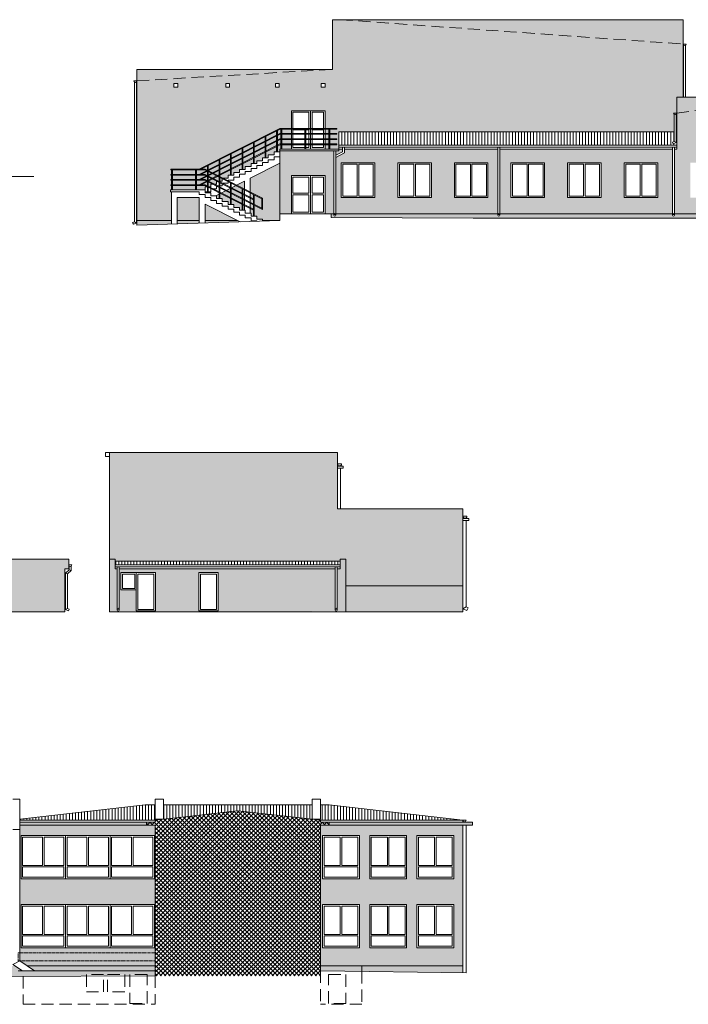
# Model space of a CAD drawing. Header units: centimetres. Extents: x -169503 to -110243, y -22061 to 11368.
# Tile 17 of 37: x -143086 to -139601, y -11694 to -6557. Entities that reach past the tile are written whole.
import ezdxf

# ---------------------------------------------------------------- set-up
doc = ezdxf.new("R2010")
doc.units = ezdxf.units.CM
doc.header["$LTSCALE"] = 10
doc.linetypes.add('DASHED', pattern=[0.75, 0.5, -0.25])
doc.linetypes.add('UKRYTE', pattern=[9.525, 6.35, -3.175])
for name, color, linetype, lineweight in [('_BALUSTRADY', 250, 'Continuous', 15), ('_KRATY', 250, 'Continuous', 15), ('_OKNA', 250, 'Continuous', 15), ('_SC', 250, 'Continuous', 15), ('_WID', 250, 'Continuous', 15)]:
    doc.layers.add(name, color=color, linetype=linetype, lineweight=lineweight)
for name, color, linetype in [('kolor 1', 250, 'Continuous'), ('kolor 2', 250, 'Continuous'), ('kolor 3', 250, 'Continuous'), ('kolor 4', 250, 'Continuous')]:
    doc.layers.add(name, color=color, linetype=linetype)

msp = doc.modelspace()

# ---------------------------------------------------------------- hatches: boundary and pattern name
at = {"layer": '_OKNA'}
h = msp.add_hatch(dxfattribs=at)
h.set_pattern_fill('ANSI31', color=256, scale=5, angle=45)
h.set_pattern_definition([(90, (-19534.473, -6837.746), (-15.875, 3e-15), [])])
h.paths.add_polyline_path([(-139660.9, -7142.28), (-141422.9, -7142.28), (-141422.9, -7212.28), (-139660.9, -7212.28)])
h.paths.add_polyline_path([(-139679.32, -7205.09), (-139683.14, -7195.84), (-139673.9, -7192.03), (-139663.9, -7198.72)])
h = msp.add_hatch(dxfattribs=at)
h.set_pattern_fill('ANSI31', color=256, scale=5, angle=45)
h.set_pattern_definition([(90, (11560.596, -9000.078), (-15.875, 3e-15), [])])
h.paths.add_polyline_path([(-141415.16, -9381.88), (-142588.16, -9381.88), (-142588.16, -9401.88), (-141415.16, -9401.88)])
h = msp.add_hatch(dxfattribs=at)
h.set_pattern_fill('ANSI31', color=256, scale=5, angle=45)
h.set_pattern_definition([(90, (-3571.572, -11036.445), (-15.875, 3e-15), [])])
h.paths.add_polyline_path([(-141561.16, -10653.16), (-142336.16, -10653.16), (-142336.16, -10728.88), (-141948.66, -10683.98), (-141561.16, -10728.88)])
h.paths.add_polyline_path([(-141472.66, -10653.16), (-141517.16, -10653.16), (-141517.16, -10728.88), (-141561.16, -10728.88), (-141517.16, -10733.98), (-140775.16, -10733.98)])
h.paths.add_polyline_path([(-143085.94, -10728.97), (-143085.94, -10733.98), (-142380.16, -10733.98), (-142336.16, -10728.88), (-142380.16, -10728.88), (-142380.16, -10653.16), (-142431.66, -10653.16)])
h.paths.add_polyline_path([(-143120.94, -10733.98), (-143120.94, -10733.03), (-143129.16, -10733.98)])
h = msp.add_hatch(dxfattribs=at)
h.set_pattern_fill('ANSI37', color=256, scale=5)
h.set_pattern_definition([(45, (-3571.572, -11036.445), (-11.2253202, 11.2253202), []), (135, (-3571.572, -11036.445), (-11.2253202, -11.2253202), [])])
h.paths.add_polyline_path([(-141517.16, -10758.98), (-141472.16, -10758.98), (-141472.16, -10743.98), (-141517.16, -10743.98), (-141517.16, -10733.98), (-141948.66, -10683.98), (-142380.16, -10733.98), (-142380.16, -10743.98), (-142425.16, -10743.98), (-142425.16, -10758.98), (-142380.16, -10758.98), (-142380.16, -11544.98), (-141517.16, -11544.98)])
at = {"layer": 'kolor 1'}
h = msp.add_hatch(color=256, dxfattribs=at)
h.dxf.hatch_style = 1
h.paths.add_polyline_path([(-140775.16, -10758.98), (-141517.16, -10758.98), (-141517.16, -11493.98), (-141302.16, -11493.98), (-140775.16, -11493.98)])
h.paths.add_polyline_path([(-140823.16, -11398.98), (-141015.16, -11398.98), (-141015.16, -11173.98), (-140823.16, -11173.98)], flags=16)
h.paths.add_polyline_path([(-141069.16, -11398.98), (-141261.16, -11398.98), (-141261.16, -11173.98), (-141069.16, -11173.98)], flags=16)
h.paths.add_polyline_path([(-140823.16, -11038.98), (-141015.16, -11038.98), (-141015.16, -10813.98), (-140823.16, -10813.98)], flags=16)
h.paths.add_polyline_path([(-141069.16, -11038.98), (-141261.16, -11038.98), (-141261.16, -10813.98), (-141069.16, -10813.98)], flags=16)
h.paths.add_polyline_path([(-141315.16, -11398.98), (-141507.16, -11398.98), (-141507.16, -11173.98), (-141315.16, -11173.98)], flags=16)
h.paths.add_polyline_path([(-141315.16, -11038.98), (-141507.16, -11038.98), (-141507.16, -10813.98), (-141315.16, -10813.98)], flags=16)
h.paths.add_polyline_path([(-140725.16, -10743.98), (-141472.16, -10743.98), (-141472.16, -10758.98), (-140775.16, -10758.98), (-140725.16, -10758.98)])
h.paths.add_polyline_path([(-142425.16, -10743.98), (-143085.94, -10743.98), (-143085.94, -10758.98), (-142425.16, -10758.98)])
h.paths.add_polyline_path([(-142380.16, -10758.98), (-142425.16, -10758.98), (-143085.94, -10758.98), (-143085.94, -11466.87), (-143045.76, -11493.98), (-142380.16, -11493.98)])
h.paths.add_polyline_path([(-142383.16, -10813.98), (-142383.16, -11038.98), (-143079.16, -11038.98), (-143079.16, -10813.98)], flags=16)
h.paths.add_polyline_path([(-142383.16, -11173.98), (-142383.16, -11398.98), (-143079.16, -11398.98), (-143079.16, -11173.98)], flags=16)
h.paths.add_polyline_path([(-143134.16, -10333.98), (-143209.16, -10333.98), (-143209.16, -10680), (-143134.16, -10680)])
h.paths.add_polyline_path([(-143129.16, -10680), (-143214.16, -10680), (-143214.16, -11288.98), (-143145.16, -11288.98), (-143145.16, -10758.98), (-143174.16, -10758.98), (-143174.16, -10743.98), (-143137.16, -10741.98, -0.4142136), (-143145.16, -10733.98), (-143129.16, -10733.98)])
h.paths.add_polyline_path([(-143145.16, -11288.98), (-143214.16, -11288.98), (-143239.16, -11308.98), (-143145.16, -11308.98)])
h.paths.add_polyline_path([(-143145.16, -11308.98), (-143239.16, -11308.98), (-143239.16, -11336.12), (-143179.16, -11336.12), (-143179.16, -11496.12), (-143239.16, -11496.12), (-143239.16, -11549.73), (-143153.37, -11548.24), (-143129.16, -11548.14), (-143129.16, -11536.09, -1), (-143145.16, -11536.09)])
h.paths.add_polyline_path([(-143179.16, -11336.12), (-143239.16, -11336.12), (-143239.16, -11496.12), (-143179.16, -11496.12)], flags=17)
at = {"layer": 'kolor 2'}
h = msp.add_hatch(color=256, dxfattribs=at)
h.dxf.hatch_style = 1
h.paths.add_polyline_path([(-142294.9, -7604.28), (-142474.9, -7604.28), (-142474.9, -7629.28), (-142294.9, -7623.48)])
h.paths.add_polyline_path([(-142149.9, -7604.28), (-142264.9, -7604.28), (-142264.9, -7622.52), (-142149.9, -7618.81)])
h.paths.add_polyline_path([(-141951.41, -7604.28), (-142119.9, -7604.28), (-142119.9, -7617.84), (-141936.31, -7611.93)])
h.paths.add_polyline_path([(-139682.14, -7570.28), (-140582.92, -7570.28), (-140582.92, -7577.87, -1), (-140592.92, -7577.87), (-140592.92, -7570.28), (-141438.81, -7570.28), (-141438.81, -7577.87, -1), (-141448.81, -7577.87), (-141448.81, -7570.28), (-141462.62, -7570.28), (-141462.62, -7589.28), (-140721.9, -7593.28), (-139027.9, -7593.28), (-139027.9, -7570.28), (-139672.14, -7570.28), (-139672.14, -7577.87, -1), (-139682.14, -7577.87)])
h = msp.add_hatch(color=256, dxfattribs=at)
h.dxf.hatch_style = 1
h.paths.add_polyline_path([(-140775.16, -9510.61), (-141385.16, -9510.61), (-141385.16, -9646.88), (-140775.16, -9646.88)])
h = msp.add_hatch(color=256, dxfattribs=at)
h.dxf.hatch_style = 1
h.paths.add_polyline_path([(-140775.16, -11493.98), (-141302.16, -11493.98), (-141302.16, -11521.88), (-140775.16, -11528.98)])
h.paths.add_polyline_path([(-141302.16, -11493.98), (-141517.16, -11493.98), (-141517.16, -11518.98), (-141302.16, -11521.88)])
h.paths.add_polyline_path([(-142380.16, -11493.98), (-143045.76, -11493.98), (-143008.72, -11518.98), (-142380.16, -11518.98)])
h.paths.add_polyline_path([(-142380.16, -11518.98), (-143008.72, -11518.98), (-143093.16, -11518.98), (-143093.16, -11547.99), (-142738.53, -11546.49), (-142738.53, -11538.98), (-142648.53, -11538.98), (-142648.53, -11546.11), (-142628.2, -11546.03), (-142628.2, -11538.98), (-142538.2, -11538.98), (-142538.2, -11545.65), (-142511.53, -11545.54), (-142511.53, -11538.98), (-142421.53, -11538.98), (-142421.53, -11545.16), (-142380.16, -11544.98)])
h.paths.add_polyline_path([(-143093.16, -11518.98), (-143071.29, -11518.98), (-143108.33, -11493.98), (-143129.16, -11493.98), (-143129.16, -11548.14), (-143093.16, -11547.99)])
h.paths.add_polyline_path([(-143239.16, -11496.12), (-143419.16, -11496.12), (-143679.16, -11496.12), (-143679.16, -11557.37), (-143239.16, -11549.73)])
at = {"layer": 'kolor 3'}
h = msp.add_hatch(color=256, dxfattribs=at)
h.dxf.hatch_style = 1
h.paths.add_polyline_path([(-141454.9, -6816.28), (-142474.9, -6816.28), (-142474.9, -6876.28)], flags=17)
h.paths.add_polyline_path([(-139627.9, -6684.28), (-141414.9, -6557.28), (-141454.9, -6557.28), (-141454.9, -6816.28), (-142474.9, -6876.28), (-142474.9, -7604.28), (-142294.9, -7604.28), (-142294.9, -7454.88), (-142299.9, -7454.88), (-142299.9, -7445.08), (-142119.9, -7445.08), (-142119.9, -7429.88), (-142089.9, -7429.88), (-142089.9, -7414.68), (-142059.9, -7414.68), (-142059.9, -7399.48), (-142029.9, -7399.48), (-142029.9, -7384.28), (-141999.9, -7384.28), (-141999.9, -7369.08), (-141969.9, -7369.08), (-141969.9, -7353.88), (-141939.9, -7353.88), (-141939.9, -7338.68), (-141909.9, -7338.68), (-141909.9, -7323.48), (-141879.9, -7323.48), (-141879.9, -7308.28), (-141849.9, -7308.28), (-141849.9, -7293.08), (-141819.9, -7293.08), (-141819.9, -7277.88), (-141789.9, -7277.88), (-141789.9, -7262.68), (-141759.9, -7262.68), (-141759.9, -7247.48), (-141729.9, -7247.48), (-141729.9, -7232.28), (-141669.9, -7232.28), (-141669.9, -7032.28), (-141493.9, -7032.28), (-141493.9, -7232.28), (-141422.9, -7232.28), (-141422.9, -7142.28), (-139673.9, -7142.28), (-139673.9, -7050.35, -0.2277351), (-139676.9, -7044.11), (-139660.9, -7044.11), (-139660.9, -6961.28), (-139627.9, -6961.28)])
h.paths.add_polyline_path([(-142282.14, -6909.46), (-142282.14, -6889.46), (-142262.14, -6889.46), (-142262.14, -6909.46)], flags=16)
h.paths.add_polyline_path([(-142012.04, -6909.46), (-142012.04, -6889.46), (-141992.04, -6889.46), (-141992.04, -6909.46)], flags=16)
h.paths.add_polyline_path([(-141753.01, -6909.46), (-141753.01, -6889.46), (-141733.01, -6889.46), (-141733.01, -6909.46)], flags=16)
h.paths.add_polyline_path([(-141513.9, -6909.46), (-141513.9, -6889.46), (-141493.9, -6889.46), (-141493.9, -6909.46)], flags=16)
h.paths.add_polyline_path([(-142149.9, -7484.88), (-142264.9, -7484.88), (-142264.9, -7604.28), (-142149.9, -7604.28)], flags=17)
h.paths.add_polyline_path([(-142119.9, -7518.91), (-142119.9, -7604.28), (-141951.41, -7604.28)], flags=17)
h.paths.add_polyline_path([(-141914.9, -7399.85), (-142064.18, -7475.48), (-142059.9, -7475.48), (-142059.9, -7490.68), (-142029.9, -7490.68), (-142029.9, -7505.88), (-141999.9, -7505.88), (-141999.9, -7521.08), (-141969.9, -7521.08), (-141969.9, -7536.28), (-141939.9, -7536.28), (-141939.9, -7551.48), (-141914.9, -7551.48)], flags=17)
h.paths.add_polyline_path([(-141729.9, -7306.11), (-141884.9, -7384.65), (-141884.9, -7566.68), (-141879.9, -7566.68), (-141879.9, -7581.88), (-141849.9, -7581.88), (-141849.9, -7597.08), (-141819.9, -7597.08), (-141819.9, -7604.28), (-141729.9, -7604.28), (-141729.9, -7570.28)], flags=17)
h.paths.add_polyline_path([(-139627.9, -6557.28), (-141414.9, -6557.28), (-139627.9, -6684.28)], flags=17)
h = msp.add_hatch(color=256, dxfattribs=at)
h.dxf.hatch_style = 1
h.paths.add_polyline_path([(-143360.51, -8815.61), (-143390.51, -8815.61), (-143390.51, -8825.61), (-143390.51, -8835.61), (-145774.51, -8835.61), (-145774.51, -8825.61), (-145774.51, -8815.61), (-145804.51, -8815.61), (-145804.51, -9510.61), (-143360.51, -9510.61)])
h.paths.add_polyline_path([(-145754.51, -8897.59), (-145504.51, -8897.59), (-145504.51, -9177.59), (-145754.51, -9177.59)], flags=16)
h.paths.add_polyline_path([(-145464.51, -8897.59), (-145214.51, -8897.59), (-145214.51, -9177.59), (-145464.51, -9177.59)], flags=16)
h.paths.add_polyline_path([(-145354.51, -9298.21), (-145324.51, -9298.21), (-145324.51, -9328.21), (-145354.51, -9328.21)], flags=16)
h.paths.add_polyline_path([(-145159.51, -8897.59), (-145119.63, -8897.59), (-144909.51, -8897.59), (-144909.51, -9177.59), (-145159.51, -9177.59)], flags=16)
h.paths.add_polyline_path([(-145054.51, -9298.21), (-145024.51, -9298.21), (-145024.51, -9328.21), (-145054.51, -9328.21)], flags=16)
h.paths.add_polyline_path([(-144860.51, -8897.59), (-144610.51, -8897.59), (-144610.51, -9177.59), (-144860.51, -9177.59)], flags=16)
h.paths.add_polyline_path([(-144764.51, -9298.21), (-144734.51, -9298.21), (-144734.51, -9328.21), (-144764.51, -9328.21)], flags=16)
h.paths.add_polyline_path([(-144555.51, -8897.59), (-144305.51, -8897.59), (-144305.51, -9177.59), (-144555.51, -9177.59)], flags=16)
h.paths.add_polyline_path([(-144464.51, -9298.21), (-144434.51, -9298.21), (-144434.51, -9328.21), (-144464.51, -9328.21)], flags=16)
h.paths.add_polyline_path([(-144266.51, -8897.59), (-144016.51, -8897.59), (-144016.51, -9177.59), (-144266.51, -9177.59)], flags=16)
h.paths.add_polyline_path([(-144174.51, -9298.21), (-144144.51, -9298.21), (-144144.51, -9328.21), (-144174.51, -9328.21)], flags=16)
h.paths.add_polyline_path([(-143961.51, -8897.59), (-143711.51, -8897.59), (-143711.51, -9177.59), (-143961.51, -9177.59)], flags=16)
h.paths.add_polyline_path([(-143874.51, -9298.21), (-143844.51, -9298.21), (-143844.51, -9328.21), (-143874.51, -9328.21)], flags=16)
h.paths.add_polyline_path([(-143672.51, -8897.59), (-143422.51, -8897.59), (-143422.51, -9177.59), (-143672.51, -9177.59)], flags=16)
h.paths.add_polyline_path([(-142850.51, -9421.88), (-142830.51, -9421.88), (-142830.51, -9371.88), (-143360.51, -9371.88), (-143360.51, -9510.61), (-143360.51, -9646.88), (-142850.51, -9646.88)])
h = msp.add_hatch(color=256, dxfattribs=at)
h.dxf.hatch_style = 1
h.paths.add_polyline_path([(-140775.16, -9109.88), (-141429.16, -9109.88), (-141429.16, -8815.61), (-142618.16, -8815.61), (-142618.16, -9371.88), (-142588.16, -9371.88), (-142588.16, -9381.88), (-141415.16, -9381.88), (-141415.16, -9371.88), (-141385.16, -9371.88), (-141385.16, -9510.61), (-140775.16, -9510.61)])
h.paths.add_polyline_path([(-141385.16, -9371.88), (-141415.16, -9371.88), (-141415.16, -9381.88), (-141415.16, -9421.88), (-141430.93, -9421.88), (-141430.93, -9637.38, -0.4142136), (-141435.93, -9642.38), (-141385.16, -9642.73)])
h.paths.add_polyline_path([(-141440.93, -9421.88), (-142568.16, -9421.88), (-142568.16, -9637.38, -0.4142136), (-142573.16, -9642.38), (-142478.16, -9642.62), (-142478.16, -9531.88), (-142558.16, -9531.88), (-142558.16, -9441.88), (-142478.16, -9441.88), (-142378.16, -9441.88), (-142378.16, -9646.88), (-141435.93, -9642.38, -0.4142136), (-141440.93, -9637.38)])
h.paths.add_polyline_path([(-142052.16, -9641.88), (-142152.16, -9641.88), (-142152.16, -9441.88), (-142052.16, -9441.88)], flags=16)
h.paths.add_polyline_path([(-142578.16, -9421.88), (-142588.16, -9421.88), (-142588.16, -9371.88), (-142618.16, -9371.88), (-142618.16, -9646.88), (-142573.16, -9642.38, -0.4142136), (-142578.16, -9637.38)])
at = {"layer": 'kolor 4'}
h = msp.add_hatch(color=256, dxfattribs=at)
h.dxf.hatch_style = 1
h.paths.add_polyline_path([(-139027.9, -6961.28), (-139660.9, -6961.28), (-139660.9, -7044.11)], flags=17)
h.paths.add_polyline_path([(-139027.9, -6961.28), (-139660.9, -7044.11), (-139660.9, -7232.28), (-139672.14, -7232.28), (-139672.14, -7570.28), (-139027.9, -7570.28), (-139027.9, -7553.28)])
h.paths.add_polyline_path([(-139414.4, -7303.28), (-139414.4, -7485.28), (-139589.4, -7485.28), (-139589.4, -7303.28)], flags=16)
h.paths.add_polyline_path([(-139294.4, -7303.28), (-139119.4, -7303.28), (-139119.4, -7485.28), (-139294.4, -7485.28)], flags=16)
h.paths.add_polyline_path([(-139682.14, -7232.28), (-140582.92, -7232.28), (-140582.92, -7570.28), (-139682.14, -7570.28)])
h.paths.add_polyline_path([(-139759.9, -7303.28), (-139759.9, -7485.28), (-139934.9, -7485.28), (-139934.9, -7303.28)], flags=16)
h.paths.add_polyline_path([(-140054.9, -7303.28), (-140054.9, -7485.28), (-140229.9, -7485.28), (-140229.9, -7303.28)], flags=16)
h.paths.add_polyline_path([(-140349.9, -7303.28), (-140349.9, -7485.28), (-140524.9, -7485.28), (-140524.9, -7303.28)], flags=16)
h.paths.add_polyline_path([(-140592.92, -7232.28), (-141393.67, -7232.28), (-141393.67, -7252.24), (-141438.81, -7275.75), (-141438.81, -7570.28), (-140592.92, -7570.28)])
h.paths.add_polyline_path([(-140644.9, -7303.28), (-140644.9, -7485.28), (-140819.9, -7485.28), (-140819.9, -7303.28)], flags=16)
h.paths.add_polyline_path([(-140939.9, -7303.28), (-140939.9, -7485.28), (-141114.9, -7485.28), (-141114.9, -7303.28)], flags=16)
h.paths.add_polyline_path([(-141234.9, -7303.28), (-141234.9, -7485.28), (-141409.9, -7485.28), (-141409.9, -7303.28)], flags=16)
h.paths.add_polyline_path([(-141403.67, -7246.18), (-141403.67, -7232.28), (-141422.9, -7232.28), (-141422.9, -7242.28), (-141438.81, -7242.28), (-141438.81, -7264.48)], flags=17)
h.paths.add_polyline_path([(-141448.81, -7242.28), (-141729.9, -7242.28), (-141729.9, -7570.28), (-141669.9, -7570.28), (-141669.9, -7370.28), (-141493.9, -7370.28), (-141493.9, -7570.28), (-141462.62, -7570.28), (-141448.81, -7570.28)])

# ---------------------------------------------------------------- linework, layer by layer
at = {"layer": '_BALUSTRADY'}
for p, q in [((-142149.9, -7337.08), (-141729.9, -7124.28)), ((-142148.94, -7341.08), (-141728.94, -7128.28)), ((-141746.9, -7137.38), (-141746.9, -7247.48)), ((-141742.9, -7135.35), (-141742.9, -7247.48)), ((-141729.9, -7124.28), (-141432.9, -7124.28)), ((-141728.94, -7128.28), (-141432.9, -7128.28)), ((-141723.9, -7128.28), (-141723.9, -7232.28)), ((-141719.9, -7128.28), (-141719.9, -7232.28)), ((-141598.9, -7128.28), (-141598.9, -7232.28)), ((-141594.9, -7128.28), (-141594.9, -7232.28)), ((-141473.9, -7128.28), (-141473.9, -7232.28)), ((-141469.9, -7128.28), (-141469.9, -7232.28)), ((-141432.9, -7128.28), (-141432.9, -7124.28)), ((-142149.9, -7364.08), (-141729.9, -7151.28)), ((-142149.9, -7391.08), (-141729.9, -7178.28)), ((-142148.94, -7368.08), (-141728.94, -7155.28)), ((-142148.94, -7395.08), (-141728.94, -7182.28)), ((-141806.9, -7167.78), (-141806.9, -7277.88)), ((-141802.9, -7165.75), (-141802.9, -7277.88)), ((-141729.9, -7151.28), (-141432.9, -7151.28)), ((-141729.9, -7178.28), (-141432.9, -7178.28)), ((-141728.94, -7155.28), (-141432.9, -7155.28)), ((-141728.94, -7182.28), (-141432.9, -7182.28)), ((-141432.9, -7155.28), (-141432.9, -7151.28)), ((-141432.9, -7182.28), (-141432.9, -7178.28)), ((-142149.9, -7418.08), (-141729.9, -7205.28)), ((-142148.94, -7422.08), (-141728.94, -7209.28)), ((-141926.9, -7228.58), (-141926.9, -7338.68)), ((-141922.9, -7226.55), (-141922.9, -7338.68)), ((-141866.9, -7198.18), (-141866.9, -7308.28)), ((-141862.9, -7196.15), (-141862.9, -7308.28)), ((-141729.9, -7205.28), (-141432.9, -7205.28)), ((-141728.94, -7209.28), (-141432.9, -7209.28)), ((-141432.9, -7209.28), (-141432.9, -7205.28)), ((-142046.9, -7289.38), (-142046.9, -7490.68)), ((-142042.9, -7287.35), (-142042.9, -7490.68)), ((-141986.9, -7258.98), (-141986.9, -7369.08)), ((-141982.9, -7256.95), (-141982.9, -7369.08)), ((-142297.9, -7337.08), (-142119.9, -7337.08)), ((-142297.9, -7341.08), (-142297.9, -7337.08)), ((-142297.9, -7341.08), (-142120.85, -7341.08)), ((-142293.9, -7341.08), (-142293.9, -7445.08)), ((-142289.9, -7341.08), (-142289.9, -7445.08)), ((-142168.9, -7341.08), (-142168.9, -7445.08)), ((-142164.9, -7341.08), (-142164.9, -7445.08)), ((-141823.9, -7491.54), (-142120.85, -7341.08)), ((-141819.9, -7489.08), (-142119.9, -7337.08)), ((-142106.9, -7319.78), (-142106.9, -7460.28)), ((-142102.9, -7317.75), (-142102.9, -7460.28)), ((-142297.9, -7364.08), (-142119.9, -7364.08)), ((-142297.9, -7368.08), (-142297.9, -7364.08)), ((-142297.9, -7368.08), (-142120.85, -7368.08)), ((-142297.9, -7391.08), (-142119.9, -7391.08)), ((-142297.9, -7395.08), (-142297.9, -7391.08)), ((-142297.9, -7395.08), (-142120.85, -7395.08)), ((-141866.9, -7496.75), (-142120.85, -7368.08)), ((-141819.9, -7547.57), (-142120.85, -7395.08)), ((-141866.9, -7492.27), (-142119.9, -7364.08)), ((-141823.9, -7541.05), (-142119.9, -7391.08)), ((-142297.9, -7418.08), (-142119.9, -7418.08)), ((-142297.9, -7422.08), (-142297.9, -7418.08)), ((-142297.9, -7422.08), (-142120.85, -7422.08)), ((-141866.9, -7550.75), (-142120.85, -7422.08)), ((-141866.9, -7546.27), (-142119.9, -7418.08)), ((-141986.9, -7408.95), (-141986.9, -7521.08)), ((-141982.9, -7410.98), (-141982.9, -7521.08)), ((-141926.9, -7439.35), (-141926.9, -7551.48)), ((-141922.9, -7441.38), (-141922.9, -7551.48)), ((-141866.9, -7469.75), (-141866.9, -7581.88)), ((-141862.9, -7471.78), (-141862.9, -7581.88)), ((-141823.9, -7491.54), (-141823.9, -7541.05)), ((-141819.9, -7489.08), (-141819.9, -7547.57))]:
    msp.add_line(p, q, dxfattribs=at)
at = {"layer": '_KRATY', "linetype": 'DASHED'}
msp.add_lwpolyline([(-143093.16, -11425.14), (-142380.16, -11425.14), (-142380.16, -11466.87), (-143093.16, -11466.87)], close=True, dxfattribs=at)
at = {"layer": '_OKNA'}
for p, q in [((-141569.9, -7232.28), (-141569.9, -7032.28)), ((-141569.9, -7570.28), (-141569.9, -7370.28)), ((-142847.16, -11038.98), (-142847.16, -10813.98)), ((-142615.16, -11038.98), (-142615.16, -10813.98)), ((-142847.16, -11398.98), (-142847.16, -11173.98)), ((-142615.16, -11398.98), (-142615.16, -11173.98))]:
    msp.add_line(p, q, dxfattribs=at)
for points in [[(-141661.9, -7124.28), (-141577.9, -7124.28), (-141577.9, -7040.28), (-141661.9, -7040.28)], [(-141561.9, -7124.28), (-141501.9, -7124.28), (-141501.9, -7040.28), (-141561.9, -7040.28)], [(-141661.9, -7132.28), (-141577.9, -7132.28), (-141577.9, -7224.28), (-141661.9, -7224.28)], [(-141561.9, -7132.28), (-141501.9, -7132.28), (-141501.9, -7224.28), (-141561.9, -7224.28)], [(-141401.9, -7477.28), (-141326.4, -7477.28), (-141326.4, -7311.28), (-141401.9, -7311.28)], [(-141242.9, -7477.28), (-141318.4, -7477.28), (-141318.4, -7311.28), (-141242.9, -7311.28)], [(-141106.9, -7477.28), (-141031.4, -7477.28), (-141031.4, -7311.28), (-141106.9, -7311.28)], [(-140947.9, -7477.28), (-141023.4, -7477.28), (-141023.4, -7311.28), (-140947.9, -7311.28)], [(-140811.9, -7477.28), (-140736.4, -7477.28), (-140736.4, -7311.28), (-140811.9, -7311.28)], [(-140652.9, -7477.28), (-140728.4, -7477.28), (-140728.4, -7311.28), (-140652.9, -7311.28)], [(-140516.9, -7477.28), (-140441.4, -7477.28), (-140441.4, -7311.28), (-140516.9, -7311.28)], [(-140357.9, -7477.28), (-140433.4, -7477.28), (-140433.4, -7311.28), (-140357.9, -7311.28)], [(-140221.9, -7477.28), (-140146.4, -7477.28), (-140146.4, -7311.28), (-140221.9, -7311.28)], [(-140062.9, -7477.28), (-140138.4, -7477.28), (-140138.4, -7311.28), (-140062.9, -7311.28)], [(-139926.9, -7477.28), (-139851.4, -7477.28), (-139851.4, -7311.28), (-139926.9, -7311.28)], [(-139767.9, -7477.28), (-139843.4, -7477.28), (-139843.4, -7311.28), (-139767.9, -7311.28)], [(-141661.9, -7462.28), (-141577.9, -7462.28), (-141577.9, -7378.28), (-141661.9, -7378.28)], [(-141561.9, -7462.28), (-141501.9, -7462.28), (-141501.9, -7378.28), (-141561.9, -7378.28)], [(-141661.9, -7470.28), (-141577.9, -7470.28), (-141577.9, -7562.28), (-141661.9, -7562.28)], [(-141561.9, -7470.28), (-141501.9, -7470.28), (-141501.9, -7562.28), (-141561.9, -7562.28)], [(-142550.16, -9449.88), (-142486.16, -9449.88), (-142486.16, -9523.88), (-142550.16, -9523.88)], [(-142470.16, -9449.88), (-142386.16, -9449.88), (-142386.16, -9633.88), (-142470.16, -9633.88)], [(-142144.16, -9449.88), (-142060.16, -9449.88), (-142060.16, -9633.88), (-142144.16, -9633.88)], [(-143071.16, -10968.98), (-142967.16, -10968.98), (-142967.16, -10821.98), (-143071.16, -10821.98)], [(-142855.16, -10968.98), (-142959.16, -10968.98), (-142959.16, -10821.98), (-142855.16, -10821.98)], [(-142839.16, -10968.98), (-142735.16, -10968.98), (-142735.16, -10821.98), (-142839.16, -10821.98)], [(-142623.16, -10968.98), (-142727.16, -10968.98), (-142727.16, -10821.98), (-142623.16, -10821.98)], [(-142607.16, -10968.98), (-142503.16, -10968.98), (-142503.16, -10821.98), (-142607.16, -10821.98)], [(-142391.16, -10968.98), (-142495.16, -10968.98), (-142495.16, -10821.98), (-142391.16, -10821.98)], [(-141499.16, -10968.98), (-141415.16, -10968.98), (-141415.16, -10821.98), (-141499.16, -10821.98)], [(-141323.16, -10968.98), (-141407.16, -10968.98), (-141407.16, -10821.98), (-141323.16, -10821.98)], [(-141253.16, -10968.98), (-141169.16, -10968.98), (-141169.16, -10821.98), (-141253.16, -10821.98)], [(-141077.16, -10968.98), (-141161.16, -10968.98), (-141161.16, -10821.98), (-141077.16, -10821.98)], [(-141007.16, -10968.98), (-140923.16, -10968.98), (-140923.16, -10821.98), (-141007.16, -10821.98)], [(-140831.16, -10968.98), (-140915.16, -10968.98), (-140915.16, -10821.98), (-140831.16, -10821.98)], [(-142855.16, -11030.98), (-143071.16, -11030.98), (-143071.16, -10976.98), (-142855.16, -10976.98)], [(-142839.16, -11030.98), (-142623.16, -11030.98), (-142623.16, -10976.98), (-142839.16, -10976.98)], [(-142607.16, -11030.98), (-142391.16, -11030.98), (-142391.16, -10976.98), (-142607.16, -10976.98)], [(-141499.16, -11030.98), (-141323.16, -11030.98), (-141323.16, -10976.98), (-141499.16, -10976.98)], [(-141253.16, -11030.98), (-141077.16, -11030.98), (-141077.16, -10976.98), (-141253.16, -10976.98)], [(-141007.16, -11030.98), (-140831.16, -11030.98), (-140831.16, -10976.98), (-141007.16, -10976.98)], [(-143071.16, -11328.98), (-142967.16, -11328.98), (-142967.16, -11181.98), (-143071.16, -11181.98)], [(-142855.16, -11328.98), (-142959.16, -11328.98), (-142959.16, -11181.98), (-142855.16, -11181.98)], [(-142839.16, -11328.98), (-142735.16, -11328.98), (-142735.16, -11181.98), (-142839.16, -11181.98)], [(-142623.16, -11328.98), (-142727.16, -11328.98), (-142727.16, -11181.98), (-142623.16, -11181.98)], [(-142607.16, -11328.98), (-142503.16, -11328.98), (-142503.16, -11181.98), (-142607.16, -11181.98)], [(-142391.16, -11328.98), (-142495.16, -11328.98), (-142495.16, -11181.98), (-142391.16, -11181.98)], [(-141499.16, -11328.98), (-141415.16, -11328.98), (-141415.16, -11181.98), (-141499.16, -11181.98)], [(-141323.16, -11328.98), (-141407.16, -11328.98), (-141407.16, -11181.98), (-141323.16, -11181.98)], [(-141253.16, -11328.98), (-141169.16, -11328.98), (-141169.16, -11181.98), (-141253.16, -11181.98)], [(-141077.16, -11328.98), (-141161.16, -11328.98), (-141161.16, -11181.98), (-141077.16, -11181.98)], [(-141007.16, -11328.98), (-140923.16, -11328.98), (-140923.16, -11181.98), (-141007.16, -11181.98)], [(-140831.16, -11328.98), (-140915.16, -11328.98), (-140915.16, -11181.98), (-140831.16, -11181.98)], [(-142855.16, -11390.98), (-143071.16, -11390.98), (-143071.16, -11336.98), (-142855.16, -11336.98)], [(-142839.16, -11390.98), (-142623.16, -11390.98), (-142623.16, -11336.98), (-142839.16, -11336.98)], [(-142607.16, -11390.98), (-142391.16, -11390.98), (-142391.16, -11336.98), (-142607.16, -11336.98)], [(-141499.16, -11390.98), (-141323.16, -11390.98), (-141323.16, -11336.98), (-141499.16, -11336.98)], [(-141253.16, -11390.98), (-141077.16, -11390.98), (-141077.16, -11336.98), (-141253.16, -11336.98)], [(-141007.16, -11390.98), (-140831.16, -11390.98), (-140831.16, -11336.98), (-141007.16, -11336.98)]]:
    msp.add_lwpolyline(points, close=True, dxfattribs=at)
at = {"layer": '_SC', "color": 4, "linetype": 'UKRYTE'}
for p, q in [((-141414.9, -6557.28), (-139627.9, -6684.28)), ((-142474.9, -6876.28), (-141454.9, -6816.28))]:
    msp.add_line(p, q, dxfattribs=at)
at = {"layer": '_SC'}
for p, q in [((-143012.97, -7375.28), (-143182.59, -7375.28)), ((-141729.9, -7570.28), (-141729.9, -7605.28)), ((-141729.9, -7570.28), (-141462.62, -7570.28)), ((-141462.62, -7570.28), (-141462.62, -7589.28)), ((-141462.62, -7589.28), (-140721.9, -7593.28)), ((-140721.9, -7593.28), (-139027.9, -7593.28)), ((-141729.9, -7605.28), (-142474.9, -7629.28)), ((-143360.51, -9646.88), (-142850.51, -9646.88)), ((-140775.16, -9646.88), (-142618.16, -9646.88)), ((-142380.16, -10733.98), (-141948.66, -10683.98)), ((-141517.16, -10733.98), (-141948.66, -10683.98)), ((-142380.16, -10743.98), (-142380.16, -10733.98)), ((-141517.16, -10743.98), (-141517.16, -10733.98)), ((-142425.16, -10743.98), (-142380.16, -10743.98)), ((-142425.16, -10743.98), (-142425.16, -10758.98)), ((-142425.16, -10758.98), (-142380.16, -10758.98)), ((-142380.16, -11544.98), (-142380.16, -10758.98)), ((-141517.16, -10743.98), (-141472.16, -10743.98)), ((-141517.16, -10758.98), (-141517.16, -11518.98)), ((-141517.16, -10758.98), (-141517.16, -11518.98)), ((-141517.16, -10758.98), (-141472.16, -10758.98)), ((-141472.16, -10743.98), (-141472.16, -10758.98)), ((-143153.37, -11548.24), (-142380.16, -11544.98)), ((-141517.16, -11518.98), (-140759.16, -11529.2))]:
    msp.add_line(p, q, dxfattribs=at)
at = {"layer": '_WID'}
for p, q in [((-139627.9, -6557.28), (-141454.9, -6557.28)), ((-141454.9, -6557.28), (-141454.9, -6816.28)), ((-139627.9, -6961.28), (-139627.9, -6557.28)), ((-139611.9, -6684.28), (-139627.9, -6684.28)), ((-142474.9, -6816.28), (-142474.9, -7629.28)), ((-141454.9, -6816.28), (-142474.9, -6816.28)), ((-142474.9, -6876.28), (-142490.9, -6876.28)), ((-139027.9, -6961.28), (-139660.9, -6961.28)), ((-139660.9, -6961.28), (-139660.9, -7232.28)), ((-139660.9, -7044.11), (-139676.9, -7044.11)), ((-141422.9, -7142.28), (-141422.9, -7242.28)), ((-139673.9, -7142.28), (-141422.9, -7142.28)), ((-139660.9, -7142.28), (-139663.9, -7142.28)), ((-141729.9, -7232.28), (-141729.9, -7570.28)), ((-141403.67, -7232.28), (-141729.9, -7232.28)), ((-141422.9, -7242.28), (-141729.9, -7242.28)), ((-141448.81, -7242.28), (-141448.81, -7577.87)), ((-141438.81, -7242.28), (-141438.81, -7577.87)), ((-139660.9, -7212.28), (-141422.9, -7212.28)), ((-139660.9, -7222.28), (-141422.9, -7222.28)), ((-140592.92, -7232.28), (-141393.67, -7232.28)), ((-140592.92, -7222.28), (-140592.92, -7577.87)), ((-140582.92, -7222.28), (-140582.92, -7577.87)), ((-139682.14, -7232.28), (-140582.92, -7232.28)), ((-139683.14, -7195.84), (-139679.32, -7205.09)), ((-139682.14, -7222.28), (-139682.14, -7577.87)), ((-139673.9, -7192.03), (-139663.9, -7198.72)), ((-139672.14, -7222.28), (-139672.14, -7577.87)), ((-139660.9, -7232.28), (-139672.14, -7232.28)), ((-141884.9, -7384.65), (-141729.9, -7306.11)), ((-141884.9, -7384.65), (-141884.9, -7566.68)), ((-142299.9, -7445.08), (-142299.9, -7454.88)), ((-142064.18, -7475.48), (-141914.9, -7399.85)), ((-141914.9, -7399.85), (-141914.9, -7551.48)), ((-142294.9, -7454.88), (-142294.9, -7623.48)), ((-142119.9, -7518.91), (-142119.9, -7617.84)), ((-142119.9, -7518.91), (-141936.31, -7611.93)), ((-141448.81, -7570.28), (-141462.62, -7570.28)), ((-140592.92, -7570.28), (-141438.81, -7570.28)), ((-139682.14, -7570.28), (-140582.92, -7570.28)), ((-139027.9, -7570.28), (-139672.14, -7570.28)), ((-142497.14, -7615.07), (-142493.32, -7624.31)), ((-142487.9, -7611.25), (-142477.9, -7617.94)), ((-142294.9, -7604.28), (-142474.9, -7604.28)), ((-142149.9, -7604.28), (-142264.9, -7604.28)), ((-141951.41, -7604.28), (-142119.9, -7604.28)), ((-141729.9, -7604.28), (-141819.9, -7604.28)), ((-142638.16, -8815.61), (-142638.16, -8835.61)), ((-142638.16, -8815.61), (-141429.16, -8815.61)), ((-142618.16, -8815.61), (-142618.16, -9646.88)), ((-141429.16, -9109.88), (-141429.16, -8815.61)), ((-142638.16, -8835.61), (-142618.16, -8835.61)), ((-141429.16, -8874.83), (-141408.36, -8874.83)), ((-141413.16, -9109.88), (-141413.16, -8896.91)), ((-140775.16, -9109.88), (-141429.16, -9109.88)), ((-140775.16, -9109.88), (-140775.16, -9646.88)), ((-140775.16, -9646.88), (-140775.16, -9109.88)), ((-140775.16, -9147.79), (-140754.36, -9147.79)), ((-140759.16, -9169.88), (-140759.16, -9620.11)), ((-143360.51, -9371.88), (-142830.51, -9371.88)), ((-142830.51, -9421.88), (-142830.51, -9371.88)), ((-142618.16, -9371.88), (-142588.16, -9371.88)), ((-142588.16, -9371.88), (-142588.16, -9421.88)), ((-142588.16, -9381.88), (-141415.16, -9381.88)), ((-141415.16, -9371.88), (-141415.16, -9421.88)), ((-141415.16, -9371.88), (-141385.16, -9371.88)), ((-141385.16, -9371.88), (-141385.16, -9646.88)), ((-142850.51, -9421.88), (-142830.51, -9421.88)), ((-142850.51, -9646.88), (-142850.51, -9421.88)), ((-142846.52, -9444.53), (-142836.52, -9448.87)), ((-142830.51, -9401.88), (-142814.51, -9401.88)), ((-142827.51, -9426.75), (-142817.51, -9431.09)), ((-142588.16, -9401.88), (-141415.16, -9401.88)), ((-142588.16, -9411.88), (-141415.16, -9411.88)), ((-142588.16, -9421.88), (-142578.16, -9421.88)), ((-142578.16, -9411.88), (-142578.16, -9637.38)), ((-142568.16, -9411.88), (-142568.16, -9637.38)), ((-142568.16, -9421.88), (-141440.93, -9421.88)), ((-141440.93, -9411.88), (-141440.93, -9637.38)), ((-141430.93, -9411.88), (-141430.93, -9637.38)), ((-141430.93, -9421.88), (-141415.16, -9421.88)), ((-141385.16, -9510.61), (-140775.16, -9510.61)), ((-142846.52, -9634.98), (-142836.52, -9628.29)), ((-142831.09, -9641.34), (-142827.28, -9632.1)), ((-140759.16, -9620.11), (-140775.16, -9630.24)), ((-140754.83, -9639.85), (-140775.16, -9630.24)), ((-140748, -9625.38), (-140759.16, -9620.11)), ((-140748, -9625.38), (-140754.83, -9639.85)), ((-143120.94, -10623.16), (-143085.94, -10623.16)), ((-143085.94, -10623.16), (-143085.94, -11466.87)), ((-143085.94, -10728.97), (-142431.66, -10653.16)), ((-142431.66, -10653.16), (-142380.16, -10653.16)), ((-142336.16, -10653.16), (-141561.16, -10653.16)), ((-141517.16, -10653.16), (-141472.66, -10653.16)), ((-140775.16, -10733.98), (-141472.66, -10653.16)), ((-142380.16, -10733.98), (-143085.94, -10733.98)), ((-140775.16, -10733.98), (-141517.16, -10733.98)), ((-140775.16, -10743.98), (-140775.16, -10733.98)), ((-140775.16, -10733.98), (-140759.16, -10733.98)), ((-143120.94, -10781.87), (-143085.94, -10781.87)), ((-142380.16, -10743.98), (-143085.94, -10743.98)), ((-143085.94, -10758.98), (-142398.37, -10758.98)), ((-143085.94, -10758.98), (-142380.16, -10758.98)), ((-140725.16, -10743.98), (-141517.16, -10743.98)), ((-141517.16, -10758.98), (-140725.16, -10758.98)), ((-140775.16, -10758.98), (-140775.16, -11528.98)), ((-140759.16, -10758.98), (-140759.16, -11529.2)), ((-140725.16, -10758.98), (-140725.16, -10743.98)), ((-143120.94, -11485.47), (-143085.94, -11466.87)), ((-142380.16, -11493.98), (-143045.76, -11493.98)), ((-141302.16, -11493.98), (-140775.16, -11493.98)), ((-143093.16, -11518.98), (-142380.37, -11518.98))]:
    msp.add_line(p, q, dxfattribs=at)
at = {"layer": '_WID', "color": 4, "linetype": 'UKRYTE'}
for p, q in [((-139660.9, -7044.11), (-139027.9, -6961.28)), ((-143068.16, -11547.23), (-143068.16, -11693.98)), ((-143068.16, -11547.23), (-143068.16, -11693.98)), ((-142380.16, -11544.98), (-142380.16, -11680.73)), ((-142380.16, -11544.98), (-142380.16, -11693.98)), ((-141517.16, -11518.98), (-141517.16, -11680.73)), ((-141517.16, -11518.98), (-141517.16, -11693.98)), ((-141302.16, -11521.83), (-141302.16, -11693.98)), ((-143068.16, -11693.98), (-142380.16, -11693.98)), ((-141302.16, -11693.98), (-141517.16, -11693.98))]:
    msp.add_line(p, q, dxfattribs=at)
at = {"layer": '_WID'}
for points in [[(-139624.9, -6690.53), (-139624.9, -6961.28)], [(-139614.9, -6690.53), (-139614.9, -6961.28)], [(-142487.9, -6882.53), (-142487.9, -7611.25), (-142497.14, -7615.07)], [(-142477.9, -6882.53), (-142477.9, -7617.94), (-142493.32, -7624.31)], [(-139673.9, -7050.35), (-139673.9, -7192.03), (-139683.14, -7195.84)], [(-139663.9, -7050.35), (-139663.9, -7198.72), (-139679.32, -7205.09)], [(-141403.67, -7222.28), (-141403.67, -7246.18), (-141438.81, -7264.48)], [(-141393.67, -7222.28), (-141393.67, -7252.24), (-141438.81, -7275.75)], [(-141819.9, -7293.08), (-141849.9, -7293.08), (-141849.9, -7308.28)], [(-141789.9, -7277.88), (-141819.9, -7277.88), (-141819.9, -7293.08)], [(-141759.9, -7262.68), (-141789.9, -7262.68), (-141789.9, -7277.88)], [(-141759.9, -7287.68), (-141789.9, -7287.68), (-141789.9, -7302.88)], [(-141729.9, -7247.48), (-141759.9, -7247.48), (-141759.9, -7262.68)], [(-141729.9, -7272.48), (-141759.9, -7272.48), (-141759.9, -7287.68)], [(-141909.9, -7338.68), (-141939.9, -7338.68), (-141939.9, -7353.88)], [(-141879.9, -7323.48), (-141909.9, -7323.48), (-141909.9, -7338.68)], [(-141849.9, -7308.28), (-141879.9, -7308.28), (-141879.9, -7323.48)], [(-141849.9, -7333.28), (-141879.9, -7333.28), (-141879.9, -7348.48)], [(-141819.9, -7318.08), (-141849.9, -7318.08), (-141849.9, -7333.28)], [(-141789.9, -7302.88), (-141819.9, -7302.88), (-141819.9, -7318.08)], [(-141999.9, -7384.28), (-142029.9, -7384.28), (-142029.9, -7399.48)], [(-141969.9, -7369.08), (-141999.9, -7369.08), (-141999.9, -7384.28)], [(-141969.9, -7394.08), (-141999.9, -7394.08), (-141999.9, -7409.28)], [(-141939.9, -7353.88), (-141969.9, -7353.88), (-141969.9, -7369.08)], [(-141939.9, -7378.88), (-141969.9, -7378.88), (-141969.9, -7394.08)], [(-141909.9, -7363.68), (-141939.9, -7363.68), (-141939.9, -7378.88)], [(-141879.9, -7348.48), (-141909.9, -7348.48), (-141909.9, -7363.68)], [(-142299.9, -7445.08), (-142119.9, -7445.08), (-142119.9, -7460.28)], [(-142089.9, -7429.88), (-142119.9, -7429.88), (-142119.9, -7445.08)], [(-142059.9, -7414.68), (-142089.9, -7414.68), (-142089.9, -7429.88)], [(-142059.9, -7439.68), (-142089.9, -7439.68), (-142089.9, -7454.88)], [(-142029.9, -7399.48), (-142059.9, -7399.48), (-142059.9, -7414.68)], [(-142029.9, -7424.48), (-142059.9, -7424.48), (-142059.9, -7439.68)], [(-141999.9, -7409.28), (-142029.9, -7409.28), (-142029.9, -7424.48)], [(-142299.9, -7454.88), (-142149.9, -7454.88), (-142149.9, -7470.08)], [(-142264.9, -7622.52), (-142264.9, -7484.88), (-142149.9, -7484.88), (-142149.9, -7618.81)], [(-142149.9, -7470.08), (-142119.9, -7470.08), (-142119.9, -7485.28)], [(-142089.9, -7454.88), (-142119.9, -7454.88), (-142119.9, -7454.88)], [(-142119.9, -7460.28), (-142089.9, -7460.28), (-142089.9, -7475.48)], [(-142119.9, -7485.28), (-142089.9, -7485.28), (-142089.9, -7500.48)], [(-142089.9, -7475.48), (-142059.9, -7475.48), (-142059.9, -7490.68)], [(-142059.9, -7490.68), (-142029.9, -7490.68), (-142029.9, -7505.88)], [(-142089.9, -7500.48), (-142059.9, -7500.48), (-142059.9, -7515.68)], [(-142059.9, -7515.68), (-142029.9, -7515.68), (-142029.9, -7530.88)], [(-142029.9, -7505.88), (-141999.9, -7505.88), (-141999.9, -7521.08)], [(-142029.9, -7530.88), (-141999.9, -7530.88), (-141999.9, -7546.08)], [(-141999.9, -7521.08), (-141969.9, -7521.08), (-141969.9, -7536.28)], [(-141999.9, -7546.08), (-141969.9, -7546.08), (-141969.9, -7561.28)], [(-141969.9, -7536.28), (-141939.9, -7536.28), (-141939.9, -7551.48)], [(-141969.9, -7561.28), (-141939.9, -7561.28), (-141939.9, -7576.48)], [(-141939.9, -7551.48), (-141909.9, -7551.48), (-141909.9, -7566.68)], [(-141939.9, -7576.48), (-141909.9, -7576.48), (-141909.9, -7591.68)], [(-141909.9, -7566.68), (-141879.9, -7566.68), (-141879.9, -7581.88)], [(-141909.9, -7591.68), (-141879.9, -7591.68), (-141879.9, -7606.88)], [(-141879.9, -7581.88), (-141849.9, -7581.88), (-141849.9, -7597.08)], [(-141849.9, -7597.08), (-141819.9, -7597.08), (-141819.9, -7608.18)], [(-141879.9, -7606.88), (-141849.9, -7606.88), (-141849.9, -7609.15)], [(-141429.16, -8886.91), (-141429.16, -8886.91), (-141399.16, -8886.91), (-141399.16, -8896.91), (-141429.16, -8896.91)], [(-140775.16, -9159.88), (-140775.16, -9159.88), (-140745.16, -9159.88), (-140745.16, -9169.88), (-140775.16, -9169.88)], [(-142827.51, -9408.12), (-142827.51, -9426.75), (-142846.52, -9444.53), (-142846.52, -9634.98), (-142831.09, -9641.34)], [(-142817.51, -9408.12), (-142817.51, -9431.09), (-142836.52, -9448.87), (-142836.52, -9628.29), (-142827.28, -9632.1)], [(-143120.94, -11485.47), (-143071.29, -11518.98)], [(-143085.94, -11466.87), (-143008.72, -11518.98)], [(-141302.16, -11521.83), (-141302.16, -11493.98), (-141517.16, -11493.98)]]:
    msp.add_lwpolyline(points, dxfattribs=at)
for points in [[(-142282.14, -6909.46), (-142262.14, -6909.46), (-142262.14, -6889.46), (-142282.14, -6889.46)], [(-142012.04, -6909.46), (-141992.04, -6909.46), (-141992.04, -6889.46), (-142012.04, -6889.46)], [(-141753.01, -6909.46), (-141733.01, -6909.46), (-141733.01, -6889.46), (-141753.01, -6889.46)], [(-141513.9, -6909.46), (-141493.9, -6909.46), (-141493.9, -6889.46), (-141513.9, -6889.46)], [(-141669.9, -7232.28), (-141493.9, -7232.28), (-141493.9, -7032.28), (-141669.9, -7032.28)], [(-141409.9, -7485.28), (-141234.9, -7485.28), (-141234.9, -7303.28), (-141409.9, -7303.28)], [(-140939.9, -7485.28), (-141114.9, -7485.28), (-141114.9, -7303.28), (-140939.9, -7303.28)], [(-140644.9, -7485.28), (-140819.9, -7485.28), (-140819.9, -7303.28), (-140644.9, -7303.28)], [(-140349.9, -7485.28), (-140524.9, -7485.28), (-140524.9, -7303.28), (-140349.9, -7303.28)], [(-140229.9, -7485.28), (-140054.9, -7485.28), (-140054.9, -7303.28), (-140229.9, -7303.28)], [(-139934.9, -7485.28), (-139759.9, -7485.28), (-139759.9, -7303.28), (-139934.9, -7303.28)], [(-141669.9, -7570.28), (-141493.9, -7570.28), (-141493.9, -7370.28), (-141669.9, -7370.28)], [(-142558.16, -9441.88), (-142478.16, -9441.88), (-142478.16, -9531.88), (-142558.16, -9531.88)], [(-142478.16, -9441.88), (-142378.16, -9441.88), (-142378.16, -9641.88), (-142478.16, -9641.88)], [(-142152.16, -9441.88), (-142052.16, -9441.88), (-142052.16, -9641.88), (-142152.16, -9641.88)], [(-142380.16, -10728.88), (-142336.16, -10728.88), (-142336.16, -10623.16), (-142380.16, -10623.16)], [(-141517.16, -10728.88), (-141561.16, -10728.88), (-141561.16, -10623.16), (-141517.16, -10623.16)], [(-143079.16, -11038.98), (-142383.16, -11038.98), (-142383.16, -10813.98), (-143079.16, -10813.98)], [(-141507.16, -11038.98), (-141315.16, -11038.98), (-141315.16, -10813.98), (-141507.16, -10813.98)], [(-141261.16, -11038.98), (-141069.16, -11038.98), (-141069.16, -10813.98), (-141261.16, -10813.98)], [(-141015.16, -11038.98), (-140823.16, -11038.98), (-140823.16, -10813.98), (-141015.16, -10813.98)], [(-143079.16, -11398.98), (-142383.16, -11398.98), (-142383.16, -11173.98), (-143079.16, -11173.98)], [(-141507.16, -11398.98), (-141315.16, -11398.98), (-141315.16, -11173.98), (-141507.16, -11173.98)], [(-141261.16, -11398.98), (-141069.16, -11398.98), (-141069.16, -11173.98), (-141261.16, -11173.98)], [(-141015.16, -11398.98), (-140823.16, -11398.98), (-140823.16, -11173.98), (-141015.16, -11173.98)]]:
    msp.add_lwpolyline(points, close=True, dxfattribs=at)
at = {"layer": '_WID', "color": 4, "linetype": 'UKRYTE'}
for points in [[(-142648.53, -11538.98), (-142738.53, -11538.98), (-142738.53, -11628.98), (-142648.53, -11628.98)], [(-142628.2, -11538.98), (-142538.2, -11538.98), (-142538.2, -11628.98), (-142628.2, -11628.98)], [(-142421.53, -11538.98), (-142511.53, -11538.98), (-142511.53, -11688.98), (-142421.53, -11688.98)], [(-141475.79, -11538.98), (-141385.79, -11538.98), (-141385.79, -11688.98), (-141475.79, -11688.98)]]:
    msp.add_lwpolyline(points, close=True, dxfattribs=at)
at = {"layer": '_WID'}
for centre in [(-141443.81, -7577.87), (-140587.92, -7577.87), (-139677.14, -7577.87), (-142573.16, -9637.38), (-141435.93, -9637.38)]:
    msp.add_circle(centre, 5, dxfattribs=at)
for centre, radius, start, end in [((-139619.9, -6684.28), 8, 180, 0), ((-142482.9, -6876.28), 8, 180, 0), ((-139668.9, -7044.11), 8, 180, 0), ((-141443.81, -7573.28), 5, 0, 180), ((-140587.92, -7573.28), 5, 0, 180), ((-139677.14, -7573.28), 5, 0, 180), ((-141418.76, -8874.83), 10.4, 180, 0), ((-140764.76, -9147.79), 10.4, 180, 0), ((-142822.51, -9401.88), 8, 180, 0), ((-142573.16, -9632.79), 5, 0, 180), ((-141435.93, -9632.79), 5, 0, 180), ((-140767.16, -10733.98), 8, 180, 0)]:
    msp.add_arc(centre, radius, start, end, dxfattribs=at)

doc.saveas('drawing.dxf')
